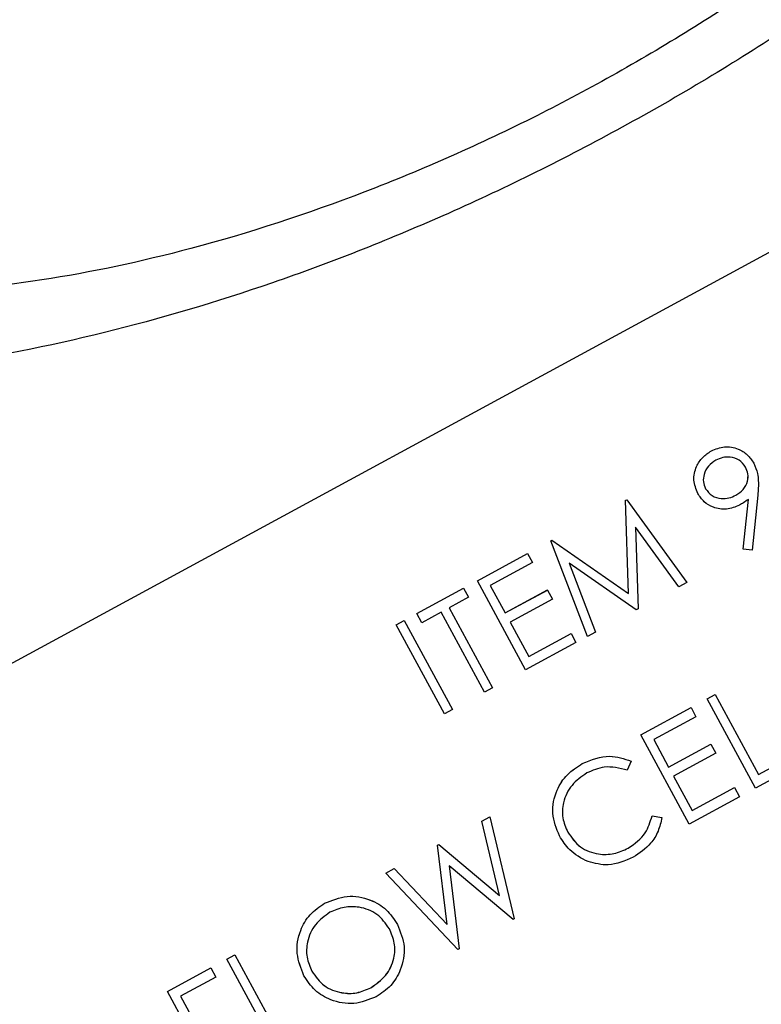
# Model space of a CAD drawing. Header units: inches. Extents: x 0.6 to 33.8, y 0 to 21.7.
# Tile 51 of 172: x 12.49 to 12.655, y 15.432 to 15.651. Entities that reach past the tile are written whole.
import ezdxf

# ---------------------------------------------------------------- set-up
doc = ezdxf.new("R2010")
doc.units = ezdxf.units.IN
doc.header["$MEASUREMENT"] = 0
doc.layers.add('FORMAT', color=7, linetype='Continuous')
doc.styles.add('SLDTEXTSTYLE3', font='TXT', dxfattribs={"width": 0.75})
doc.dimstyles.new('SLDDIMSTYLE0', dxfattribs={"dimtxt": 0.125, "dimasz": 0.13, "dimexe": 0, "dimexo": 0.0625, "dimgap": 0.03125, "dimtad": 0, "dimtih": 1, "dimtoh": 1, "dimdec": 1, "dimlfac": 4, "dimrnd": 1e-09, "dimzin": 12, "dimdsep": 46, "dimtxsty": 'SLDTEXTSTYLE3', "dimsah": 1, "dimcen": 0.09, "dimadec": 0, "dimazin": 3, "dimtfac": 1, "dimtdec": 1, "dimtofl": 0, "dimtmove": 0, "dimatfit": 3, "dimfxl": 1, "dimfrac": 2, "dimtolj": 1, "dimtzin": 12, "dimarcsym": 0})

# ---------------------------------------------------------------- blocks, each defined once
blk = doc.blocks.new('_D_3')
at = {"layer": 'FORMAT'}
for p, q in [((5.99027, 17.00098), (3.34158, 17.00098)), ((3.46658, 17.00098), (3.46658, 10.7356)), ((3.28186, 10.71021), (3.24378, 10.71021)), ((3.24378, 10.71021), (3.24378, 10.51177)), ((3.65131, 10.71021), (3.68939, 10.71021)), ((3.68939, 10.71021), (3.68939, 10.51177)), ((3.24378, 10.51177), (3.28186, 10.51177)), ((3.68939, 10.51177), (3.65131, 10.51177)), ((3.46658, 4.05937), (3.46658, 10.32475)), ((13.00303, 4.05937), (3.34158, 4.05937))]:
    blk.add_line(p, q, dxfattribs=at)
for points in [[(3.46658, 17.00098), (3.44658, 16.87098), (3.48658, 16.87098)], [(3.46658, 4.05937), (3.48658, 4.18937), (3.44658, 4.18937)]]:
    blk.add_solid(points, dxfattribs=at)
at = {"layer": 'FORMAT', "char_height": 0.125, "attachment_point": 1, "style": 'SLDTEXTSTYLE3'}
for s, insert in [('1315', (3.28186, 10.67291)), ('51.8', (3.30495, 10.48588))]:
    blk.add_mtext(s, dxfattribs=dict(at, insert=insert))

msp = doc.modelspace()

# ---------------------------------------------------------------- linework, layer by layer
at = {"color": 7, "linetype": 'Continuous'}
for p, q in [((12.8809, 15.72046), (12.40178, 15.4607)), ((12.8809, 15.72046), (12.40178, 15.4607)), ((12.64385, 15.5549), (12.64385, 15.55491)), ((12.65328, 15.55215), (12.65327, 15.55215)), ((12.6248, 15.54392), (12.62506, 15.54406)), ((12.6248, 15.54392), (12.62506, 15.54406)), ((12.62545, 15.52328), (12.6248, 15.54392)), ((12.6248, 15.54392), (12.6248, 15.54392)), ((12.62545, 15.52327), (12.6248, 15.54392)), ((12.62506, 15.54406), (12.63841, 15.52571)), ((12.62506, 15.54406), (12.63841, 15.5257)), ((12.62506, 15.54406), (12.62506, 15.54406)), ((12.64084, 15.54543), (12.64084, 15.54543)), ((12.6493, 15.54506), (12.6493, 15.54507)), ((12.65093, 15.53312), (12.65207, 15.54413)), ((12.65093, 15.53311), (12.65207, 15.54413)), ((12.65415, 15.5451), (12.65288, 15.5329)), ((12.63663, 15.52474), (12.62702, 15.53794)), ((12.62702, 15.53794), (12.62759, 15.51984)), ((12.60823, 15.53494), (12.60849, 15.53508)), ((12.60823, 15.53494), (12.60849, 15.53507)), ((12.60849, 15.53508), (12.62545, 15.52328)), ((12.60849, 15.53507), (12.60849, 15.53508)), ((12.60849, 15.53507), (12.62545, 15.52327)), ((12.61634, 15.51375), (12.60823, 15.53494)), ((12.60823, 15.53494), (12.60823, 15.53494)), ((12.61635, 15.51374), (12.60823, 15.53494)), ((12.65093, 15.53311), (12.65093, 15.53312)), ((12.65288, 15.5329), (12.65093, 15.53311)), ((12.59193, 15.5261), (12.60309, 15.53215)), ((12.59193, 15.5261), (12.60309, 15.53215)), ((12.60309, 15.53215), (12.60309, 15.53215)), ((12.60309, 15.53215), (12.60419, 15.53012)), ((12.60419, 15.53012), (12.5948, 15.52503)), ((12.62719, 15.51962), (12.61229, 15.53)), ((12.61229, 15.53), (12.61813, 15.51471)), ((12.57849, 15.51881), (12.58888, 15.52445)), ((12.57849, 15.51881), (12.58889, 15.52445)), ((12.58889, 15.52445), (12.58888, 15.52445)), ((12.58889, 15.52445), (12.58999, 15.52242)), ((12.59193, 15.5261), (12.59193, 15.5261)), ((12.60265, 15.50632), (12.59193, 15.5261)), ((12.5948, 15.52503), (12.5981, 15.51894)), ((12.63841, 15.5257), (12.63663, 15.52474)), ((12.63841, 15.5257), (12.63841, 15.52571)), ((12.58999, 15.52242), (12.58568, 15.52008)), ((12.5981, 15.51895), (12.60748, 15.52404)), ((12.5981, 15.51894), (12.60749, 15.52403)), ((12.60859, 15.522), (12.5992, 15.51692)), ((12.60749, 15.52403), (12.60748, 15.52404)), ((12.60749, 15.52403), (12.60859, 15.522)), ((12.62545, 15.52327), (12.62545, 15.52328)), ((12.58568, 15.52008), (12.5953, 15.50233)), ((12.62759, 15.51984), (12.62719, 15.51962)), ((12.57849, 15.51881), (12.57849, 15.51881)), ((12.57959, 15.51678), (12.57849, 15.51881)), ((12.5839, 15.51912), (12.57959, 15.51678)), ((12.59352, 15.50137), (12.5839, 15.51912)), ((12.57392, 15.51634), (12.5757, 15.5173)), ((12.57392, 15.51633), (12.5757, 15.5173)), ((12.57392, 15.51633), (12.57392, 15.51634)), ((12.58465, 15.49656), (12.57392, 15.51633)), ((12.5757, 15.5173), (12.58642, 15.49752)), ((12.5757, 15.5173), (12.5757, 15.5173)), ((12.5992, 15.51692), (12.60333, 15.50931)), ((12.60333, 15.50931), (12.61271, 15.5144)), ((12.60333, 15.50931), (12.61271, 15.5144)), ((12.61271, 15.5144), (12.61381, 15.51237)), ((12.61271, 15.5144), (12.61271, 15.5144)), ((12.61635, 15.51374), (12.61634, 15.51375)), ((12.61813, 15.51471), (12.61635, 15.51374)), ((12.61381, 15.51237), (12.60265, 15.50632)), ((12.5953, 15.50233), (12.59352, 15.50137)), ((12.64289, 15.49989), (12.64467, 15.50085)), ((12.64289, 15.49988), (12.64467, 15.50084)), ((12.64467, 15.50084), (12.64467, 15.50085)), ((12.64467, 15.50084), (12.65429, 15.4831)), ((12.62818, 15.49191), (12.63934, 15.49796)), ((12.62818, 15.49191), (12.63934, 15.49796)), ((12.63934, 15.49796), (12.64044, 15.49593)), ((12.63934, 15.49796), (12.63934, 15.49796)), ((12.64289, 15.49988), (12.64289, 15.49989)), ((12.65361, 15.4801), (12.64289, 15.49988)), ((12.58642, 15.49752), (12.58465, 15.49656)), ((12.64044, 15.49593), (12.63106, 15.49084)), ((12.63891, 15.47213), (12.62818, 15.49191)), ((12.62818, 15.49191), (12.62818, 15.49191)), ((12.63106, 15.49084), (12.63436, 15.48476)), ((12.63436, 15.48476), (12.64374, 15.48985)), ((12.63436, 15.48476), (12.64374, 15.48984)), ((12.64374, 15.48984), (12.64374, 15.48985)), ((12.64374, 15.48984), (12.64484, 15.48781)), ((12.64484, 15.48781), (12.63546, 15.48273)), ((12.65429, 15.4831), (12.6619, 15.48722)), ((12.65429, 15.4831), (12.6619, 15.48722)), ((12.61522, 15.48554), (12.61522, 15.48554)), ((12.62609, 15.48608), (12.62519, 15.48405)), ((12.62609, 15.48608), (12.62609, 15.48608)), ((12.663, 15.48519), (12.65361, 15.4801)), ((12.63546, 15.48273), (12.63958, 15.47512)), ((12.63958, 15.47513), (12.64896, 15.48021)), ((12.63958, 15.47512), (12.64896, 15.48021)), ((12.64896, 15.48021), (12.65006, 15.47818)), ((12.64896, 15.48021), (12.64896, 15.48021)), ((12.65006, 15.47818), (12.63891, 15.47213)), ((12.63068, 15.47391), (12.63287, 15.47358)), ((12.63068, 15.47391), (12.63068, 15.47391)), ((12.59289, 15.47278), (12.59471, 15.47376)), ((12.59681, 15.45626), (12.59289, 15.47278)), ((12.5929, 15.47278), (12.59289, 15.47278)), ((12.5929, 15.47278), (12.59471, 15.47376)), ((12.59681, 15.45626), (12.5929, 15.47278)), ((12.59471, 15.47376), (12.6001, 15.45109)), ((12.59471, 15.47376), (12.59471, 15.47376)), ((12.63068, 15.47391), (12.63288, 15.47357)), ((12.63288, 15.47357), (12.63287, 15.47358)), ((12.58309, 15.46747), (12.58335, 15.46761)), ((12.5852, 15.44984), (12.58309, 15.46747)), ((12.5831, 15.46746), (12.58309, 15.46747)), ((12.5831, 15.46746), (12.58335, 15.4676)), ((12.5852, 15.44984), (12.5831, 15.46746)), ((12.58335, 15.46761), (12.59681, 15.45626)), ((12.58335, 15.4676), (12.58335, 15.46761)), ((12.58335, 15.4676), (12.59681, 15.45626)), ((12.61015, 15.46949), (12.61015, 15.46949)), ((12.62541, 15.46678), (12.6254, 15.46678)), ((12.57163, 15.46125), (12.57347, 15.46225)), ((12.57163, 15.46125), (12.57347, 15.46224)), ((12.57163, 15.46125), (12.57163, 15.46125)), ((12.58762, 15.44432), (12.57163, 15.46125)), ((12.57347, 15.46225), (12.5852, 15.44984)), ((12.57347, 15.46224), (12.57347, 15.46225)), ((12.57347, 15.46224), (12.5852, 15.44984)), ((12.59985, 15.45095), (12.58569, 15.46285)), ((12.58569, 15.46285), (12.58787, 15.44446)), ((12.55805, 15.45454), (12.55804, 15.45454)), ((12.59681, 15.45626), (12.59681, 15.45626)), ((12.6001, 15.45109), (12.59985, 15.45095)), ((12.5742, 15.44986), (12.5742, 15.44986)), ((12.5852, 15.44984), (12.5852, 15.44984)), ((12.58787, 15.44446), (12.58762, 15.44432)), ((12.53638, 15.44214), (12.53816, 15.4431)), ((12.53638, 15.44214), (12.53816, 15.4431)), ((12.53638, 15.44214), (12.53638, 15.44214)), ((12.54711, 15.42236), (12.53638, 15.44214)), ((12.53816, 15.4431), (12.53816, 15.4431)), ((12.53816, 15.4431), (12.54778, 15.42535)), ((12.5232, 15.43499), (12.53283, 15.44022)), ((12.5232, 15.43499), (12.53283, 15.44021)), ((12.53283, 15.44021), (12.53283, 15.44022)), ((12.53283, 15.44021), (12.53393, 15.43818)), ((12.53393, 15.43818), (12.52607, 15.43392)), ((12.55346, 15.43849), (12.55346, 15.43849)), ((12.5232, 15.43499), (12.5232, 15.43499)), ((12.53392, 15.41521), (12.5232, 15.43499)), ((12.56831, 15.43582), (12.5683, 15.43583)), ((12.52607, 15.43392), (12.52937, 15.42784))]:
    msp.add_line(p, q, dxfattribs=at)
for points, knots in [([(12.52601, 15.85843), (12.54013, 15.86475), (12.56838, 15.87738), (12.60941, 15.89014), (12.64749, 15.89814), (12.68316, 15.90158), (12.7166, 15.90042), (12.74286, 15.89417), (12.76225, 15.8855), (12.77415, 15.87676), (12.78298, 15.86704), (12.78851, 15.85856), (12.79278, 15.84875), (12.79541, 15.83824), (12.79637, 15.82725), (12.79532, 15.80994), (12.78941, 15.78746), (12.77528, 15.75973), (12.75542, 15.73149), (12.72943, 15.70285), (12.69753, 15.67457), (12.66141, 15.64834), (12.62318, 15.62553), (12.58482, 15.60662), (12.54641, 15.59155), (12.50863, 15.58035), (12.47203, 15.57328), (12.43635, 15.57054), (12.40301, 15.57251), (12.37814, 15.57944), (12.36088, 15.58822), (12.35094, 15.59562), (12.34311, 15.60388), (12.33764, 15.61181), (12.33333, 15.62058), (12.32957, 15.63288), (12.32821, 15.65036), (12.33155, 15.67177), (12.34157, 15.69758), (12.35842, 15.72612), (12.38413, 15.75823), (12.40731, 15.77918), (12.41961, 15.7903)], [0, 0, 0, 0, 0.035255, 0.07052, 0.102451, 0.134393, 0.168874, 0.203338, 0.221713, 0.239925, 0.247863, 0.255892, 0.262757, 0.271808, 0.283203, 0.294651, 0.326718, 0.358842, 0.391972, 0.425091, 0.460511, 0.495917, 0.528451, 0.560985, 0.592379, 0.623782, 0.655999, 0.688227, 0.723054, 0.757839, 0.771714, 0.785506, 0.794134, 0.800715, 0.80732, 0.815968, 0.832736, 0.859921, 0.887187, 0.923219, 0.959239, 1, 1, 1, 1]), ([(12.36652, 15.62987), (12.36884, 15.6262), (12.37418, 15.61774), (12.38865, 15.60536), (12.40911, 15.59579), (12.43514, 15.59025), (12.46397, 15.58922), (12.49515, 15.59213), (12.52993, 15.5995), (12.56701, 15.6116), (12.6048, 15.62834), (12.64055, 15.64846), (12.67325, 15.67105), (12.7024, 15.69589), (12.72766, 15.72282), (12.74821, 15.75139), (12.76011, 15.77696), (12.76546, 15.79832), (12.76649, 15.81374), (12.76443, 15.82874), (12.7593, 15.84206), (12.75065, 15.85449), (12.73592, 15.86739), (12.71432, 15.87702), (12.68684, 15.88238), (12.65666, 15.88289), (12.62419, 15.87919), (12.58871, 15.87096), (12.5515, 15.85805), (12.51417, 15.84081), (12.47905, 15.82035), (12.44705, 15.79753), (12.41867, 15.77256), (12.39423, 15.74557), (12.37461, 15.71703), (12.36296, 15.6903), (12.35847, 15.66625), (12.35903, 15.6469), (12.36444, 15.6346), (12.36652, 15.62987)], [0, 0, 0, 0, 0.010807, 0.024876, 0.050661, 0.078536, 0.106457, 0.137054, 0.167647, 0.202818, 0.237982, 0.271623, 0.305266, 0.338595, 0.371932, 0.406586, 0.44119, 0.457702, 0.474138, 0.486307, 0.498599, 0.509328, 0.524106, 0.552083, 0.581438, 0.610833, 0.642395, 0.673952, 0.708843, 0.743728, 0.777095, 0.810465, 0.843624, 0.876791, 0.911353, 0.945858, 0.966369, 0.987067, 1, 1, 1, 1]), ([(12.64084, 15.54543), (12.64045, 15.54641), (12.63967, 15.54835), (12.64035, 15.55128), (12.64181, 15.55354), (12.64317, 15.55445), (12.64385, 15.55491)], [0, 0, 0, 0, 0.279538, 0.558851, 0.779452, 1, 1, 1, 1]), ([(12.64084, 15.54543), (12.64045, 15.5464), (12.63968, 15.54835), (12.64035, 15.55128), (12.64181, 15.55354), (12.64317, 15.55445), (12.64385, 15.5549)], [0, 0, 0, 0, 0.279538, 0.558851, 0.779452, 1, 1, 1, 1]), ([(12.64385, 15.55491), (12.64481, 15.55529), (12.64672, 15.55605), (12.64963, 15.55554), (12.65191, 15.55415), (12.65282, 15.55282), (12.65327, 15.55215)], [0, 0, 0, 0, 0.27973, 0.559163, 0.779612, 1, 1, 1, 1]), ([(12.64385, 15.5549), (12.64481, 15.55528), (12.64672, 15.55605), (12.64963, 15.55554), (12.65191, 15.55415), (12.65282, 15.55281), (12.65328, 15.55215)], [0, 0, 0, 0, 0.27973, 0.559163, 0.779612, 1, 1, 1, 1]), ([(12.64486, 15.55282), (12.64428, 15.55243), (12.64311, 15.55164), (12.6422, 15.54986), (12.64193, 15.54803), (12.64235, 15.54701), (12.64256, 15.54649)], [0, 0, 0, 0, 0.280092, 0.560011, 0.780131, 1, 1, 1, 1]), ([(12.65144, 15.5513), (12.65101, 15.55187), (12.65015, 15.55301), (12.64819, 15.55356), (12.64637, 15.55351), (12.64536, 15.55305), (12.64486, 15.55282)], [0, 0, 0, 0, 0.278722, 0.558569, 0.779171, 1, 1, 1, 1]), ([(12.6493, 15.54507), (12.64988, 15.54545), (12.65105, 15.54621), (12.65192, 15.54799), (12.65207, 15.5498), (12.65165, 15.55081), (12.65143, 15.55131)], [0, 0, 0, 0, 0.280319, 0.55953, 0.779753, 1, 1, 1, 1]), ([(12.6493, 15.54506), (12.64989, 15.54544), (12.65105, 15.5462), (12.65192, 15.54799), (12.65208, 15.5498), (12.65165, 15.5508), (12.65144, 15.5513)], [0, 0, 0, 0, 0.280319, 0.55953, 0.779753, 1, 1, 1, 1]), ([(12.65328, 15.55215), (12.65359, 15.55139), (12.65411, 15.55015), (12.65429, 15.54827), (12.65429, 15.54668), (12.65419, 15.54563), (12.65415, 15.5451)], [0, 0, 0, 0, 0.339295, 0.559425, 0.779695, 1, 1, 1, 1]), ([(12.64256, 15.5465), (12.643, 15.54592), (12.64388, 15.54477), (12.64591, 15.54426), (12.64776, 15.54436), (12.64879, 15.54483), (12.6493, 15.54507)], [0, 0, 0, 0, 0.278472, 0.558424, 0.779098, 1, 1, 1, 1]), ([(12.64256, 15.54649), (12.643, 15.54592), (12.64389, 15.54476), (12.64591, 15.54426), (12.64776, 15.54436), (12.64879, 15.54483), (12.6493, 15.54506)], [0, 0, 0, 0, 0.278472, 0.558424, 0.779098, 1, 1, 1, 1]), ([(12.65007, 15.54286), (12.64914, 15.54247), (12.64728, 15.54171), (12.64444, 15.54219), (12.64215, 15.54345), (12.64128, 15.54477), (12.64084, 15.54543)], [0, 0, 0, 0, 0.279814, 0.559489, 0.779635, 1, 1, 1, 1]), ([(12.65207, 15.54413), (12.65171, 15.54388), (12.65106, 15.54342), (12.65038, 15.54303), (12.65007, 15.54286)], [0, 0, 0, 0, 0.5599442, 1, 1, 1, 1]), ([(12.61522, 15.48554), (12.61723, 15.48636), (12.62083, 15.48782), (12.62448, 15.48662), (12.62609, 15.48608)], [0, 0, 0, 0, 0.559517, 1, 1, 1, 1]), ([(12.61522, 15.48554), (12.61724, 15.48636), (12.62083, 15.48782), (12.62449, 15.48661), (12.62609, 15.48608)], [0, 0, 0, 0, 0.559517, 1, 1, 1, 1]), ([(12.61015, 15.46949), (12.60949, 15.47114), (12.60817, 15.47443), (12.60926, 15.47942), (12.61171, 15.48329), (12.61405, 15.48479), (12.61522, 15.48554)], [0, 0, 0, 0, 0.279512, 0.55908, 0.779374, 1, 1, 1, 1]), ([(12.61015, 15.46949), (12.60949, 15.47113), (12.60817, 15.47443), (12.60926, 15.47941), (12.61172, 15.48329), (12.61405, 15.48479), (12.61522, 15.48554)], [0, 0, 0, 0, 0.2795119, 0.5590796, 0.7793739, 1, 1, 1, 1]), ([(12.62519, 15.48405), (12.62346, 15.48449), (12.62038, 15.48529), (12.61749, 15.48401), (12.61621, 15.48345)], [0, 0, 0, 0, 0.558427, 1, 1, 1, 1]), ([(12.61621, 15.48345), (12.61503, 15.48262), (12.61266, 15.48096), (12.61088, 15.47722), (12.61065, 15.47344), (12.61155, 15.47136), (12.612, 15.47031)], [0, 0, 0, 0, 0.279856, 0.559519, 0.779686, 1, 1, 1, 1]), ([(12.6254, 15.46678), (12.62683, 15.4678), (12.62939, 15.46962), (12.63029, 15.4726), (12.63068, 15.47391)], [0, 0, 0, 0, 0.5587722, 1, 1, 1, 1]), ([(12.62541, 15.46678), (12.62683, 15.4678), (12.62939, 15.46961), (12.63029, 15.47259), (12.63068, 15.47391)], [0, 0, 0, 0, 0.558772, 1, 1, 1, 1]), ([(12.63288, 15.47357), (12.63264, 15.47254), (12.63218, 15.47048), (12.63016, 15.46721), (12.6279, 15.46569), (12.62652, 15.46476)], [0, 0, 0, 0, 0.28041, 0.560795, 1, 1, 1, 1]), ([(12.612, 15.47032), (12.61284, 15.46912), (12.61453, 15.46672), (12.61851, 15.46531), (12.62228, 15.46536), (12.62436, 15.46631), (12.6254, 15.46678)], [0, 0, 0, 0, 0.279434, 0.558921, 0.779283, 1, 1, 1, 1]), ([(12.612, 15.47031), (12.61285, 15.46912), (12.61453, 15.46672), (12.61851, 15.46531), (12.62228, 15.46536), (12.62436, 15.46631), (12.62541, 15.46678)], [0, 0, 0, 0, 0.279434, 0.558921, 0.779283, 1, 1, 1, 1]), ([(12.61648, 15.46379), (12.61502, 15.46455), (12.61239, 15.4659), (12.61084, 15.46839), (12.61015, 15.46949)], [0, 0, 0, 0, 0.559029, 1, 1, 1, 1]), ([(12.62652, 15.46476), (12.62469, 15.46396), (12.62142, 15.46253), (12.61799, 15.46341), (12.61648, 15.46379)], [0, 0, 0, 0, 0.559804, 1, 1, 1, 1]), ([(12.55346, 15.43849), (12.55281, 15.44012), (12.55152, 15.44336), (12.55235, 15.44831), (12.55464, 15.45223), (12.55691, 15.45377), (12.55804, 15.45454)], [0, 0, 0, 0, 0.279731, 0.559327, 0.77968, 1, 1, 1, 1]), ([(12.55346, 15.43849), (12.55281, 15.44011), (12.55152, 15.44336), (12.55235, 15.4483), (12.55464, 15.45223), (12.55691, 15.45377), (12.55805, 15.45454)], [0, 0, 0, 0, 0.279731, 0.559327, 0.77968, 1, 1, 1, 1]), ([(12.55804, 15.45454), (12.55968, 15.45522), (12.56296, 15.45657), (12.56794, 15.45565), (12.57192, 15.45334), (12.57344, 15.45102), (12.5742, 15.44986)], [0, 0, 0, 0, 0.279767, 0.559358, 0.779571, 1, 1, 1, 1]), ([(12.55805, 15.45454), (12.55968, 15.45521), (12.56296, 15.45657), (12.56795, 15.45564), (12.57192, 15.45334), (12.57344, 15.45102), (12.5742, 15.44986)], [0, 0, 0, 0, 0.279767, 0.559358, 0.779571, 1, 1, 1, 1]), ([(12.55923, 15.45256), (12.55807, 15.45172), (12.55575, 15.45004), (12.55409, 15.44629), (12.5539, 15.44256), (12.55478, 15.44049), (12.55523, 15.43946)], [0, 0, 0, 0, 0.279627, 0.55935, 0.77963, 1, 1, 1, 1]), ([(12.57242, 15.4489), (12.57159, 15.45007), (12.56993, 15.45242), (12.56604, 15.45383), (12.56234, 15.45386), (12.56027, 15.45299), (12.55923, 15.45256)], [0, 0, 0, 0, 0.279468, 0.55887, 0.779516, 1, 1, 1, 1]), ([(12.5683, 15.43583), (12.56948, 15.43665), (12.57184, 15.4383), (12.57357, 15.44204), (12.57376, 15.44579), (12.57287, 15.44786), (12.57242, 15.4489)], [0, 0, 0, 0, 0.27983, 0.559389, 0.779654, 1, 1, 1, 1]), ([(12.56831, 15.43582), (12.56948, 15.43665), (12.57184, 15.43829), (12.57358, 15.44204), (12.57376, 15.44578), (12.57287, 15.44786), (12.57242, 15.4489)], [0, 0, 0, 0, 0.27983, 0.559389, 0.779654, 1, 1, 1, 1]), ([(12.5742, 15.44986), (12.57486, 15.44823), (12.57618, 15.44497), (12.5752, 15.44004), (12.57293, 15.4361), (12.57063, 15.43459), (12.56948, 15.43383)], [0, 0, 0, 0, 0.27963, 0.559343, 0.779597, 1, 1, 1, 1]), ([(12.55523, 15.43946), (12.55606, 15.43829), (12.55771, 15.43596), (12.56156, 15.43457), (12.56524, 15.43447), (12.56728, 15.43537), (12.56831, 15.43582)], [0, 0, 0, 0, 0.279416, 0.5590765, 0.779478, 1, 1, 1, 1]), ([(12.55523, 15.43946), (12.55605, 15.4383), (12.55771, 15.43597), (12.56156, 15.43458), (12.56524, 15.43447), (12.56728, 15.43538), (12.5683, 15.43583)], [0, 0, 0, 0, 0.279416, 0.559077, 0.779478, 1, 1, 1, 1]), ([(12.56948, 15.43383), (12.56785, 15.43317), (12.5646, 15.43185), (12.55968, 15.43279), (12.55573, 15.43505), (12.55422, 15.43734), (12.55346, 15.43849)], [0, 0, 0, 0, 0.279663, 0.559354, 0.779636, 1, 1, 1, 1])]:
    msp.add_open_spline(points, degree=3, knots=knots, dxfattribs=at)

# ---------------------------------------------------------------- dimensions: what is measured, and where the dimension line sits
at = {"layer": 'FORMAT'}
dim = msp.add_linear_dim(base=(3.46658, 4.05937), p1=(6.04027, 17.00098), p2=(13.05303, 4.05937), angle=90, dimstyle='SLDDIMSTYLE0', dxfattribs=at)
dim.commit()
dim.dimension.update_dxf_attribs({"geometry": '_D_3', "text_midpoint": (3.46658, 10.53018), "dimtype": 160})

doc.saveas('drawing.dxf')
